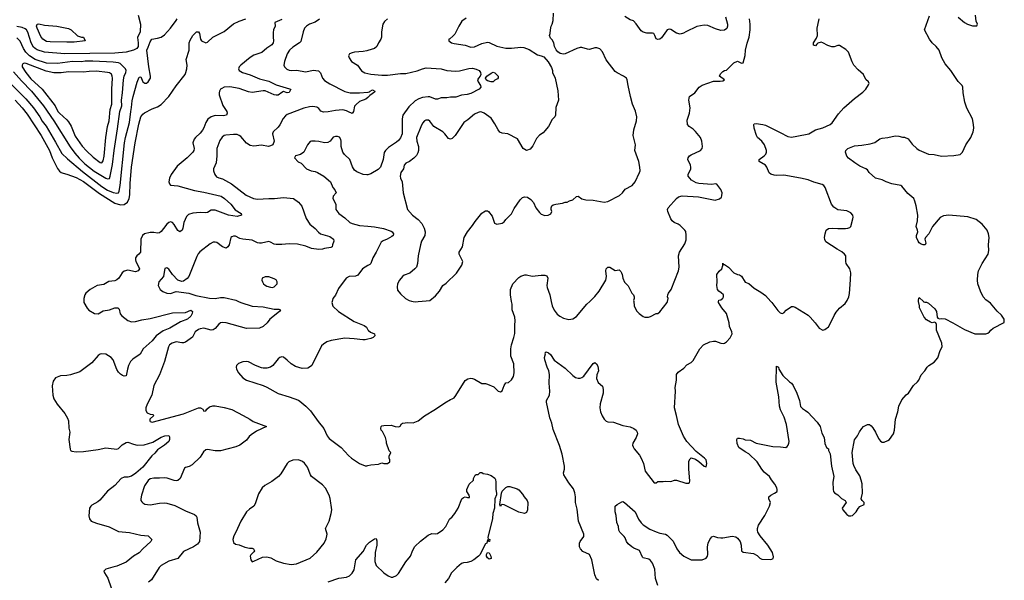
# Model space of a CAD drawing. Header units: inches. Extents: x 2220522 to 2384314, y 721474 to 893490.
# Tile 168 of 256: x 2296242 to 2306868, y 836991 to 843040. Entities that reach past the tile are written whole.
import ezdxf

# ---------------------------------------------------------------- set-up
doc = ezdxf.new("R2010")
doc.units = ezdxf.units.IN
doc.header["$MEASUREMENT"] = 0
for name, color, linetype in [('C2893', 7, 'Continuous'), ('C2894', 7, 'Continuous'), ('C3803', 7, 'Continuous'), ('C3804', 7, 'Continuous')]:
    doc.layers.add(name, color=color, linetype=linetype)

msp = doc.modelspace()

# ---------------------------------------------------------------- linework, layer by layer
at = {"layer": 'C2893', "color": 5}
for points, elevation in [([(2296935, 840000), (2296935, 839990), (2296970, 839927), (2296987, 839907), (2297050, 839871), (2297090, 839866), (2297142, 839898), (2297210, 839909), (2297270, 839929), (2297302, 839930), (2297317, 839917), (2297327, 839867), (2297343, 839843), (2297410, 839793), (2297450, 839781), (2297490, 839782), (2297559, 839801), (2297650, 839814), (2297890, 839875), (2298030, 839879), (2298090, 839904), (2298108, 839890), (2298105, 839870), (2298090, 839841), (2298053, 839810), (2297979, 839781), (2297863, 839710), (2297790, 839681), (2297714, 839630), (2297670, 839575), (2297573, 839490), (2297543, 839430), (2297463, 839377), (2297437, 839350), (2297417, 839310), (2297404, 839270), (2297390, 839198), (2297370, 839195), (2297350, 839202), (2297330, 839215), (2297310, 839237), (2297290, 839266), (2297249, 839369), (2297230, 839395), (2297170, 839429), (2297130, 839436), (2297110, 839430), (2297090, 839415), (2297022, 839338), (2296890, 839241), (2296790, 839207), (2296750, 839200), (2296684, 839196), (2296630, 839177), (2296602, 839138), (2296593, 839090), (2296599, 838990), (2296611, 838950), (2296647, 838890), (2296728, 838790), (2296759, 838739), (2296770, 838710), (2296774, 838634), (2296782, 838590), (2296771, 838510), (2296786, 838406), (2296791, 838391), (2296803, 838383), (2296850, 838376), (2296930, 838382), (2297090, 838402), (2297170, 838419), (2297202, 838418), (2297290, 838404), (2297310, 838412), (2297349, 838451), (2297390, 838476), (2297410, 838480), (2297470, 838459), (2297510, 838450), (2297586, 838454), (2297679, 838481), (2297770, 838535), (2297809, 838550), (2297852, 838552), (2297860, 838540), (2297860, 838510), (2297850, 838490), (2297803, 838450), (2297730, 838400), (2297699, 838361), (2297667, 838333), (2297570, 838210), (2297495, 838145), (2297450, 838113), (2297410, 838104), (2297370, 838104), (2297338, 838090), (2297270, 838014), (2297190, 837951), (2297106, 837854), (2297084, 837836), (2297020, 837800), (2297008, 837790), (2296996, 837770), (2296988, 837688), (2296995, 837655), (2297015, 837630), (2297070, 837606), (2297207, 837567), (2297310, 837518), (2297427, 837507), (2297550, 837477), (2297629, 837469), (2297667, 837430), (2297657, 837410), (2297570, 837331), (2297530, 837288), (2297470, 837251), (2297390, 837185), (2297290, 837144), (2297246, 837134), (2297172, 837110), (2297151, 837090), (2297156, 837070), (2297193, 837013), (2297228, 836910)], 220), ([(2298605, 840000), (2298629, 839989), (2298750, 839950), (2298870, 839942), (2298990, 839918), (2299038, 839918), (2299056, 839910), (2299047, 839890), (2298943, 839810), (2298911, 839770), (2298871, 839730), (2298830, 839710), (2298690, 839707), (2298470, 839769), (2298428, 839772), (2298410, 839768), (2298390, 839755), (2298350, 839707), (2298330, 839692), (2298310, 839688), (2298230, 839710), (2298190, 839705), (2298170, 839696), (2298137, 839670), (2298107, 839613), (2298030, 839560), (2298010, 839553), (2297990, 839553), (2297930, 839565), (2297886, 839550), (2297860, 839530), (2297847, 839510), (2297806, 839350), (2297750, 839209), (2297690, 839094), (2297667, 838990), (2297616, 838890), (2297603, 838850), (2297604, 838824), (2297619, 838799), (2297650, 838785), (2297679, 838779), (2297691, 838770), (2297648, 838730), (2297645, 838710), (2297650, 838704), (2297670, 838698), (2298010, 838787), (2298170, 838851), (2298192, 838852), (2298217, 838837), (2298230, 838817), (2298250, 838818), (2298261, 838839), (2298290, 838862), (2298328, 838872), (2298350, 838872), (2298450, 838857), (2298530, 838832), (2298655, 838770), (2298727, 838730), (2298763, 838703), (2298905, 838650), (2298799, 838601), (2298740, 838560), (2298718, 838542), (2298690, 838503), (2298617, 838450), (2298576, 838430), (2298410, 838387), (2298350, 838387), (2298270, 838401), (2298250, 838398), (2298224, 838376), (2298190, 838318), (2298103, 838237), (2298070, 838218), (2298031, 838209), (2298020, 838200), (2297975, 838090), (2297950, 838067), (2297930, 838063), (2297910, 838066), (2297833, 838093), (2297810, 838097), (2297750, 838091), (2297690, 838094), (2297650, 838084), (2297630, 838068), (2297589, 838010), (2297558, 837910), (2297551, 837870), (2297551, 837850), (2297559, 837839), (2297570, 837826), (2297593, 837813), (2297650, 837806), (2297750, 837824), (2297810, 837827), (2297830, 837824), (2297916, 837796), (2298030, 837740), (2298130, 837701), (2298146, 837686), (2298152, 837672), (2298162, 837610), (2298189, 837510), (2298182, 837410), (2298161, 837379), (2298117, 837350), (2298010, 837300), (2297950, 837227), (2297850, 837196), (2297769, 837151), (2297747, 837130), (2297663, 836997), (2297631, 836970)], 240), ([(2299613, 840000), (2299611, 839990), (2299623, 839950), (2299684, 839890), (2299850, 839784), (2299961, 839741), (2299983, 839723), (2300000, 839694)], 260), ([(2300000, 839592), (2299970, 839586), (2299944, 839584), (2299850, 839597), (2299750, 839602), (2299603, 839577), (2299557, 839563), (2299520, 839540), (2299500, 839520), (2299395, 839310), (2299371, 839289), (2299350, 839279), (2299290, 839277), (2299217, 839297), (2299170, 839325), (2299130, 839367), (2299090, 839397), (2299070, 839401), (2299050, 839396), (2299030, 839381), (2298973, 839310), (2298950, 839292), (2298910, 839279), (2298870, 839278), (2298850, 839285), (2298788, 839308), (2298710, 839349), (2298690, 839353), (2298650, 839349), (2298605, 839330), (2298581, 839310), (2298579, 839290), (2298583, 839270), (2298603, 839230), (2298650, 839176), (2298690, 839151), (2298870, 839094), (2298910, 839075), (2299030, 839006), (2299151, 838971), (2299250, 838934), (2299265, 838925), (2299330, 838870), (2299380, 838820), (2299463, 838703), (2299525, 838630), (2299561, 838550), (2299581, 838521), (2299710, 838425), (2299790, 838337), (2299823, 838310), (2299910, 838251), (2299970, 838226), (2299990, 838225), (2300000, 838228)], 260), ([(2299570, 836973), (2299685, 837015), (2299770, 837023), (2299801, 837039), (2299830, 837067), (2299850, 837105), (2299870, 837211), (2299950, 837301), (2299986, 837370), (2300000, 837384)], 240)]:
    msp.add_lwpolyline(points, dxfattribs=dict(at, elevation=elevation))
at = {"layer": 'C2893', "color": 5, "elevation": 260}
msp.add_lwpolyline([(2299250, 838289), (2299190, 838287), (2299146, 838270), (2299128, 838252), (2299059, 838141), (2299034, 838110), (2298964, 838056), (2298886, 838014), (2298857, 837990), (2298818, 837922), (2298783, 837817), (2298770, 837789), (2298721, 837759), (2298691, 837729), (2298627, 837630), (2298576, 837510), (2298553, 837470), (2298543, 837430), (2298550, 837398), (2298570, 837382), (2298610, 837373), (2298670, 837349), (2298723, 837337), (2298750, 837336), (2298765, 837330), (2298776, 837310), (2298770, 837298), (2298736, 837264), (2298731, 837250), (2298736, 837210), (2298750, 837191), (2298770, 837196), (2298861, 837239), (2298910, 837243), (2298952, 837232), (2299010, 837199), (2299090, 837176), (2299170, 837160), (2299230, 837167), (2299377, 837230), (2299450, 837294), (2299527, 837393), (2299550, 837438), (2299558, 837470), (2299560, 837490), (2299544, 837550), (2299581, 837630), (2299604, 837710), (2299610, 837750), (2299593, 837873), (2299581, 837910), (2299544, 837984), (2299510, 838021), (2299392, 838112), (2299379, 838130), (2299349, 838210), (2299316, 838256), (2299293, 838273)], close=True, dxfattribs=at)
at = {"layer": 'C2894', "color": 5}
for points, elevation in [([(2297522, 843090), (2297544, 842990), (2297541, 842910), (2297514, 842846), (2297522, 842790), (2297521, 842750), (2297505, 842730), (2297470, 842711), (2297390, 842690), (2297270, 842678), (2296730, 842671), (2296510, 842691), (2296430, 842714), (2296408, 842728), (2296390, 842745), (2296367, 842790), (2296330, 842906), (2296316, 842930), (2296302, 842942), (2296270, 842957), (2296210, 842966)], 240), ([(2296142, 842350), (2296310, 842186), (2296390, 842090), (2296461, 841990), (2296484, 841944), (2296528, 841890), (2296630, 841719), (2296697, 841597), (2296759, 841539), (2296921, 841401), (2297130, 841239), (2297190, 841202), (2297250, 841176), (2297290, 841167), (2297307, 841173), (2297316, 841190), (2297326, 841250), (2297374, 841710), (2297384, 841770), (2297428, 841932), (2297441, 842050), (2297450, 842091), (2297455, 842165), (2297465, 842210), (2297510, 842367), (2297530, 842421), (2297550, 842422), (2297571, 842370), (2297594, 842354), (2297610, 842354), (2297630, 842368), (2297652, 842410), (2297655, 842430), (2297637, 842530), (2297614, 842710), (2297630, 842742), (2297650, 842802), (2297669, 842830), (2297730, 842839), (2297770, 842853), (2297805, 842875), (2297870, 842947), (2297930, 843031), (2297941, 843050)], 240), ([(2296192, 842172), (2296270, 842088), (2296321, 842021), (2296475, 841790), (2296565, 841630), (2296593, 841550), (2296650, 841435), (2296670, 841407), (2296690, 841391), (2296710, 841383), (2296750, 841374), (2296850, 841338), (2296930, 841294), (2297105, 841165), (2297270, 841060), (2297330, 841041), (2297370, 841044), (2297406, 841070), (2297424, 841110), (2297430, 841150), (2297433, 841273), (2297448, 841450), (2297487, 841710), (2297527, 841913), (2297549, 841991), (2297570, 842022), (2297590, 842036), (2297670, 842079), (2297730, 842098), (2297770, 842125), (2297853, 842210), (2297930, 842327), (2298026, 842450), (2298036, 842470), (2298045, 842510), (2298049, 842550), (2298039, 842610), (2298070, 842710), (2298070, 842791), (2298080, 842820), (2298110, 842868), (2298150, 842910), (2298170, 842910), (2298182, 842890), (2298193, 842830), (2298205, 842810), (2298250, 842791), (2298270, 842798), (2298328, 842852), (2298448, 842912), (2298550, 842994), (2298610, 843024), (2298682, 843050)], 220), ([(2299070, 843042), (2298994, 843010), (2298998, 842970), (2298982, 842930), (2298978, 842902), (2298977, 842850), (2298982, 842810), (2298978, 842790), (2298964, 842770), (2298908, 842732), (2298854, 842686), (2298770, 842656), (2298730, 842631), (2298627, 842550), (2298609, 842530), (2298602, 842510), (2298610, 842490), (2298648, 842470), (2298730, 842446), (2298830, 842402), (2298930, 842375), (2299010, 842338), (2299155, 842295), (2299167, 842290), (2299150, 842255), (2299130, 842250), (2299090, 842264), (2299070, 842255), (2299030, 842227), (2299010, 842224), (2298990, 842229), (2298890, 842272), (2298870, 842273), (2298750, 842256), (2298710, 842263), (2298610, 842299), (2298510, 842316), (2298450, 842312), (2298422, 842298), (2298410, 842290), (2298398, 842270), (2298393, 842250), (2298395, 842230), (2298435, 842115), (2298478, 842050), (2298482, 842030), (2298474, 842010), (2298438, 842002), (2298350, 842005), (2298310, 841993), (2298274, 841966), (2298251, 841930), (2298230, 841873), (2298214, 841846), (2298190, 841815), (2298140, 841770), (2298125, 841750), (2298112, 841710), (2298124, 841650), (2298121, 841630), (2298109, 841611), (2298050, 841550), (2297940, 841460), (2297877, 841370), (2297859, 841330), (2297851, 841290), (2297858, 841270), (2297870, 841256), (2297950, 841248), (2298130, 841195), (2298230, 841179), (2298415, 841135), (2298453, 841110), (2298521, 841050), (2298569, 840989), (2298631, 840950), (2298635, 840930), (2298590, 840916), (2298494, 840930), (2298350, 840983), (2298330, 840986), (2298310, 840983), (2298270, 840961), (2298250, 840957), (2298190, 840960), (2298110, 840953), (2298063, 840937), (2298043, 840917), (2298014, 840850), (2298003, 840790), (2297995, 840770), (2297970, 840752), (2297950, 840766), (2297910, 840831), (2297890, 840851), (2297870, 840858), (2297850, 840853), (2297830, 840835), (2297795, 840785), (2297770, 840755), (2297750, 840740), (2297730, 840737), (2297690, 840744), (2297650, 840743), (2297590, 840728), (2297566, 840710), (2297550, 840670), (2297544, 840530), (2297529, 840511), (2297505, 840490), (2297493, 840470), (2297491, 840450), (2297496, 840430), (2297528, 840370), (2297534, 840350), (2297520, 840330), (2297490, 840320), (2297410, 840336), (2297370, 840328), (2297348, 840310), (2297311, 840249), (2297290, 840231), (2297270, 840223), (2297205, 840215), (2297150, 840181), (2297079, 840170), (2297004, 840130), (2296957, 840090), (2296945, 840070), (2296933, 840030), (2296935, 840000)], 220), ([(2299476, 843044), (2299430, 843013), (2299370, 842992), (2299336, 842970), (2299315, 842950), (2299300, 842910), (2299275, 842805), (2299263, 842790), (2299190, 842744), (2299153, 842710), (2299130, 842672), (2299099, 842590), (2299092, 842550), (2299100, 842530), (2299125, 842505), (2299150, 842496), (2299170, 842492), (2299230, 842495), (2299330, 842478), (2299410, 842494), (2299467, 842487), (2299488, 842468), (2299509, 842410), (2299530, 842384), (2299590, 842346), (2299750, 842266), (2299810, 842249), (2299910, 842251), (2300000, 842257)], 240), ([(2296176, 842476), (2296260, 842380), (2296370, 842267), (2296500, 842110), (2296610, 841950), (2296787, 841667), (2296838, 841598), (2296885, 841545), (2296945, 841485), (2297045, 841405), (2297170, 841329), (2297190, 841322), (2297210, 841327), (2297220, 841350), (2297244, 841476), (2297261, 841630), (2297298, 841862), (2297323, 842050), (2297344, 842110), (2297340, 842170), (2297352, 842250), (2297363, 842390), (2297371, 842430), (2297389, 842470), (2297390, 842490), (2297383, 842510), (2297327, 842567), (2297310, 842573), (2297250, 842582), (2297030, 842594), (2296950, 842591), (2296910, 842585), (2296812, 842588), (2296650, 842567), (2296530, 842570), (2296410, 842611), (2296348, 842650), (2296309, 842690), (2296284, 842730), (2296247, 842807), (2296210, 842845)], 260), ([(2300000, 842707), (2299990, 842704), (2299950, 842696), (2299854, 842690), (2299830, 842684), (2299802, 842670), (2299791, 842650), (2299796, 842630), (2299823, 842590), (2299886, 842550), (2299930, 842488), (2299966, 842466), (2300000, 842459)], 260), ([(2300000, 842202), (2299979, 842181), (2299910, 842157), (2299874, 842126), (2299855, 842105), (2299844, 842050), (2299830, 842029), (2299790, 842045), (2299770, 842058), (2299730, 842066), (2299650, 842061), (2299570, 842045), (2299522, 842042), (2299493, 842053), (2299470, 842080), (2299450, 842095), (2299404, 842104), (2299370, 842101), (2299310, 842086), (2299130, 842016), (2299110, 842002), (2299086, 841974), (2299050, 841907), (2299030, 841880), (2298977, 841830), (2298971, 841809), (2298988, 841730), (2298973, 841690), (2298950, 841677), (2298928, 841672), (2298850, 841686), (2298770, 841675), (2298730, 841683), (2298689, 841709), (2298630, 841778), (2298610, 841792), (2298590, 841800), (2298550, 841802), (2298466, 841794), (2298450, 841790), (2298426, 841774), (2298403, 841737), (2298370, 841650), (2298371, 841570), (2298364, 841496), (2298335, 841430), (2298333, 841410), (2298348, 841370), (2298366, 841346), (2298390, 841334), (2298430, 841324), (2298528, 841268), (2298687, 841147), (2298767, 841110), (2298810, 841105), (2298932, 841112), (2298991, 841109), (2299090, 841120), (2299196, 841110), (2299250, 841070), (2299287, 841027), (2299333, 840893), (2299373, 840833), (2299430, 840788), (2299466, 840746), (2299487, 840730), (2299590, 840701), (2299627, 840670), (2299633, 840650), (2299618, 840610), (2299616, 840590), (2299599, 840581), (2299530, 840572), (2299510, 840562), (2299470, 840560), (2299391, 840571), (2299330, 840595), (2299239, 840619), (2299150, 840621), (2299070, 840613), (2299010, 840614), (2298990, 840618), (2298950, 840641), (2298930, 840646), (2298853, 840627), (2298830, 840627), (2298810, 840633), (2298750, 840662), (2298650, 840671), (2298619, 840679), (2298570, 840703), (2298550, 840705), (2298530, 840698), (2298522, 840690), (2298502, 840610), (2298490, 840589), (2298470, 840575), (2298430, 840590), (2298370, 840635), (2298350, 840640), (2298330, 840639), (2298297, 840623), (2298186, 840534), (2298167, 840513), (2298154, 840486), (2298066, 840270), (2298050, 840247), (2298010, 840218), (2297990, 840216), (2297950, 840230), (2297891, 840291), (2297850, 840349), (2297830, 840364), (2297810, 840355), (2297803, 840337), (2297794, 840270), (2297743, 840210), (2297737, 840170), (2297758, 840130), (2297788, 840108), (2297830, 840090), (2297870, 840087), (2297932, 840108), (2298069, 840089), (2298144, 840064), (2298290, 840035), (2298350, 840032), (2298410, 840042), (2298450, 840041), (2298574, 840014), (2298605, 840000)], 240), ([(2300000, 841367), (2299990, 841365), (2299950, 841369), (2299879, 841399), (2299857, 841417), (2299833, 841453), (2299805, 841530), (2299747, 841587), (2299730, 841612), (2299711, 841670), (2299712, 841730), (2299708, 841748), (2299692, 841772), (2299670, 841780), (2299650, 841781), (2299626, 841774), (2299592, 841728), (2299567, 841713), (2299530, 841710), (2299470, 841726), (2299430, 841730), (2299391, 841729), (2299376, 841724), (2299347, 841690), (2299310, 841610), (2299274, 841586), (2299218, 841570), (2299207, 841550), (2299247, 841507), (2299278, 841490), (2299339, 841430), (2299389, 841409), (2299430, 841400), (2299456, 841390), (2299525, 841350), (2299596, 841290), (2299622, 841230), (2299643, 841203), (2299658, 841170), (2299626, 841134), (2299620, 841110), (2299652, 841050), (2299653, 840990), (2299686, 840950), (2299750, 840902), (2299805, 840850), (2299830, 840839), (2299910, 840819), (2300000, 840811)], 260), ([(2300000, 840386), (2299941, 840350), (2299890, 840283), (2299867, 840273), (2299798, 840270), (2299766, 840250), (2299682, 840138), (2299650, 840068), (2299621, 840030), (2299613, 840000)], 260)]:
    msp.add_lwpolyline(points, dxfattribs=dict(at, elevation=elevation))
for points, elevation in [([(2296910, 842851), (2296930, 842852), (2296950, 842810), (2296830, 842798), (2296750, 842796), (2296570, 842801), (2296530, 842805), (2296490, 842829), (2296470, 842858), (2296429, 842950), (2296425, 842970), (2296430, 842990), (2296450, 842995), (2296510, 842979), (2296642, 842970), (2296770, 842944), (2296796, 842930), (2296866, 842866)], 220), ([(2296290, 842570), (2296277, 842563), (2296267, 842550), (2296270, 842530), (2296307, 842470), (2296363, 842403), (2296484, 842290), (2296626, 842110), (2296655, 842050), (2296670, 842031), (2296750, 841961), (2296770, 841937), (2296797, 841890), (2296842, 841782), (2296916, 841676), (2296964, 841624), (2297036, 841556), (2297110, 841500), (2297130, 841496), (2297144, 841516), (2297154, 841566), (2297171, 841770), (2297190, 841887), (2297206, 841950), (2297220, 842070), (2297235, 842130), (2297236, 842290), (2297244, 842410), (2297241, 842430), (2297231, 842451), (2297210, 842465), (2297190, 842471), (2297070, 842483), (2296990, 842480), (2296930, 842473), (2296770, 842476), (2296690, 842467), (2296610, 842467), (2296526, 842486), (2296312, 842568)], 280), ([(2298930, 840266), (2298890, 840265), (2298858, 840250), (2298856, 840230), (2298864, 840210), (2298874, 840190), (2298890, 840174), (2298910, 840163), (2298950, 840153), (2298970, 840151), (2298990, 840157), (2299019, 840190), (2299021, 840210), (2299010, 840233), (2298990, 840245)], 260)]:
    msp.add_lwpolyline(points, close=True, dxfattribs=dict(at, elevation=elevation))
at = {"layer": 'C3803', "color": 5}
for points, elevation in [([(2300000, 838228), (2300030, 838236), (2300115, 838245), (2300150, 838258), (2300170, 838252), (2300210, 838252), (2300238, 838270), (2300238, 838290), (2300229, 838310), (2300229, 838329), (2300246, 838370), (2300230, 838386), (2300199, 838470), (2300199, 838490), (2300189, 838530), (2300156, 838596), (2300144, 838610), (2300139, 838630), (2300144, 838650), (2300150, 838656), (2300170, 838661), (2300250, 838664), (2300294, 838650), (2300333, 838647), (2300348, 838652), (2300361, 838679), (2300373, 838687), (2300430, 838693), (2300490, 838690), (2300544, 838710), (2300610, 838765), (2300730, 838836), (2300830, 838907), (2300890, 838941), (2300910, 838947), (2300930, 838961), (2300950, 838985), (2301050, 839146), (2301077, 839163), (2301110, 839171), (2301130, 839168), (2301150, 839161), (2301230, 839115), (2301270, 839114), (2301290, 839108), (2301358, 839078), (2301407, 839030), (2301430, 839025), (2301450, 839036), (2301470, 839091), (2301490, 839122), (2301516, 839124), (2301550, 839152), (2301572, 839188), (2301579, 839230), (2301575, 839325), (2301544, 839410), (2301544, 839490), (2301550, 839530), (2301576, 839610), (2301586, 839654), (2301585, 839745), (2301590, 839790), (2301586, 839830), (2301557, 839910), (2301556, 839970), (2301551, 840000)], 260), ([(2300487, 840000), (2300510, 839997), (2300544, 840000)], 280), ([(2302489, 836989), (2302468, 837008), (2302448, 837048), (2302416, 837210), (2302390, 837269), (2302321, 837301), (2302293, 837330), (2302284, 837350), (2302285, 837390), (2302292, 837410), (2302330, 837463), (2302331, 837490), (2302273, 837630), (2302258, 837758), (2302240, 837830), (2302240, 837890), (2302233, 837933), (2302217, 837977), (2302170, 838043), (2302116, 838130), (2302112, 838150), (2302122, 838190), (2302123, 838223), (2302097, 838350), (2302066, 838446), (2301999, 838619), (2301985, 838685), (2301962, 838742), (2301929, 838911), (2301929, 838930), (2301960, 838990), (2301965, 839030), (2301957, 839117), (2301959, 839210), (2301952, 839250), (2301934, 839290), (2301909, 839370), (2301907, 839393), (2301916, 839436), (2301914, 839446), (2301925, 839455), (2301950, 839444), (2301970, 839428), (2302010, 839367), (2302130, 839279), (2302210, 839199), (2302240, 839180), (2302270, 839170), (2302290, 839170), (2302310, 839178), (2302330, 839194), (2302430, 839331), (2302450, 839341), (2302468, 839328), (2302480, 839300), (2302487, 839250), (2302470, 839208), (2302467, 839167), (2302486, 839126), (2302530, 839086), (2302540, 839050), (2302538, 839010), (2302507, 838893), (2302504, 838850), (2302510, 838810), (2302527, 838767), (2302548, 838730), (2302570, 838708), (2302590, 838699), (2302650, 838697), (2302750, 838660), (2302830, 838648), (2302870, 838630), (2302895, 838610), (2302907, 838590), (2302910, 838570), (2302896, 838530), (2302859, 838470), (2302856, 838450), (2302862, 838430), (2302873, 838410), (2302930, 838341), (2302948, 838310), (2302974, 838250), (2302993, 838170), (2303090, 838041), (2303110, 838043), (2303130, 838055), (2303185, 838055), (2303210, 838061), (2303270, 838058), (2303310, 838071), (2303330, 838071), (2303430, 838038), (2303462, 838038), (2303470, 838042), (2303475, 838065), (2303462, 838190), (2303465, 838275), (2303477, 838303), (2303490, 838311), (2303536, 838296), (2303573, 838273), (2303630, 838221), (2303650, 838214), (2303656, 838250), (2303649, 838290), (2303634, 838310), (2303541, 838381), (2303441, 838490), (2303405, 838545), (2303351, 838670), (2303332, 838770), (2303310, 838850), (2303319, 839030), (2303315, 839070), (2303330, 839150), (2303330, 839210), (2303350, 839238), (2303410, 839281), (2303443, 839317), (2303490, 839341), (2303510, 839361), (2303583, 839490), (2303623, 839530), (2303690, 839562), (2303730, 839572), (2303752, 839572), (2303810, 839551), (2303833, 839547), (2303849, 839551), (2303870, 839562), (2303910, 839607), (2303922, 839630), (2303930, 839650), (2303929, 839670), (2303901, 839730), (2303898, 839770), (2303871, 839871), (2303820, 839930), (2303784, 839990), (2303785, 840000)], 240), ([(2301978, 840000), (2301990, 839951), (2302010, 839907), (2302043, 839863), (2302070, 839840), (2302110, 839818), (2302170, 839803), (2302210, 839813), (2302250, 839837), (2302362, 839970), (2302394, 840000)], 260), ([(2303130, 836933), (2303104, 837010), (2303095, 837110), (2303070, 837177), (2303050, 837203), (2303030, 837217), (2302970, 837233), (2302962, 837242), (2302932, 837312), (2302870, 837338), (2302850, 837350), (2302810, 837385), (2302790, 837410), (2302775, 837450), (2302765, 837465), (2302717, 837510), (2302709, 837530), (2302704, 837570), (2302686, 837614), (2302679, 837690), (2302667, 837730), (2302669, 837791), (2302689, 837810), (2302741, 837839), (2302750, 837841), (2302770, 837831), (2302885, 837730), (2302919, 837650), (2302949, 837610), (2302970, 837590), (2303044, 837544), (2303110, 837512), (2303150, 837499), (2303210, 837489), (2303230, 837479), (2303294, 837414), (2303334, 837330), (2303362, 837290), (2303410, 837252), (2303490, 837213), (2303609, 837211), (2303652, 837228), (2303665, 837250), (2303669, 837270), (2303665, 837350), (2303672, 837390), (2303690, 837431), (2303710, 837461), (2303730, 837467), (2303773, 837453), (2303808, 837448), (2303830, 837448), (2303930, 837466), (2303970, 837459), (2303990, 837447), (2304017, 837410), (2304028, 837370), (2304031, 837310), (2304050, 837295), (2304161, 837281), (2304200, 837260), (2304230, 837228), (2304250, 837217), (2304350, 837216), (2304360, 837220), (2304373, 837227), (2304376, 837244), (2304367, 837290), (2304315, 837370), (2304232, 837470), (2304209, 837510), (2304203, 837530), (2304203, 837550), (2304214, 837586), (2304285, 837690), (2304334, 837790), (2304343, 837830), (2304325, 837870), (2304327, 837890), (2304350, 837910), (2304389, 837930), (2304415, 837950), (2304417, 837970), (2304412, 837990), (2304390, 838029), (2304354, 838074), (2304335, 838110), (2304278, 838158), (2304251, 838191), (2304200, 838270), (2304110, 838357), (2304070, 838376), (2304004, 838424), (2303986, 838466), (2303982, 838510), (2303990, 838523), (2304010, 838525), (2304050, 838518), (2304072, 838508), (2304130, 838503), (2304191, 838470), (2304370, 838436), (2304452, 838432), (2304510, 838422), (2304526, 838434), (2304536, 838450), (2304544, 838470), (2304545, 838490), (2304518, 838670), (2304491, 838750), (2304454, 838830), (2304442, 838870), (2304436, 838970), (2304407, 839130), (2304410, 839302), (2304430, 839291), (2304435, 839270), (2304479, 839199), (2304550, 839131), (2304570, 839117), (2304590, 839091), (2304629, 839009), (2304656, 838930), (2304670, 838865), (2304690, 838843), (2304724, 838824), (2304746, 838806), (2304850, 838698), (2304881, 838650), (2304900, 838580), (2304924, 838530), (2304930, 838465), (2304950, 838425), (2304971, 838410), (2304972, 838390), (2304990, 838354), (2305003, 838223), (2305028, 838110), (2305018, 838050), (2305021, 837970), (2305026, 837950), (2305035, 837935), (2305070, 837914), (2305110, 837875), (2305151, 837850), (2305161, 837830), (2305119, 837770), (2305127, 837750), (2305170, 837701), (2305190, 837686), (2305210, 837685), (2305230, 837691), (2305269, 837730), (2305290, 837765), (2305310, 837786), (2305355, 837810), (2305354, 837830), (2305334, 837850), (2305324, 837870), (2305337, 837930), (2305333, 838030), (2305325, 838070), (2305310, 838118), (2305264, 838184), (2305243, 838230), (2305238, 838250), (2305225, 838370), (2305250, 838505), (2305285, 838550), (2305306, 838594), (2305329, 838630), (2305349, 838651), (2305390, 838671), (2305412, 838670), (2305430, 838658), (2305450, 838636), (2305479, 838590), (2305510, 838522), (2305531, 838491), (2305550, 838482), (2305570, 838482), (2305610, 838498), (2305630, 838511), (2305672, 838570), (2305684, 838610), (2305695, 838730), (2305720, 838810), (2305729, 838870), (2305761, 838939), (2305810, 838991), (2305834, 839010), (2305888, 839092), (2305930, 839131), (2305944, 839150), (2305970, 839206), (2306009, 839250), (2306035, 839290), (2306053, 839307), (2306110, 839346), (2306149, 839390), (2306177, 839470), (2306197, 839510), (2306194, 839550), (2306136, 839690), (2306136, 839750), (2306130, 839768), (2306115, 839775), (2306090, 839769), (2306070, 839777), (2306030, 839801), (2306003, 839830), (2305953, 839930), (2305953, 839953), (2305943, 840000)], 220), ([(2302869, 840000), (2302873, 839953), (2302900, 839900), (2302928, 839868), (2302970, 839836), (2302990, 839831), (2303029, 839831), (2303050, 839838), (2303110, 839871), (2303130, 839871), (2303150, 839886), (2303229, 839990), (2303232, 840000)], 260), ([(2304350, 840000), (2304359, 839990), (2304423, 839903), (2304450, 839878), (2304470, 839871), (2304490, 839878), (2304514, 839906), (2304570, 839945), (2304590, 839946), (2304610, 839939), (2304750, 839851), (2304774, 839830), (2304827, 839770), (2304870, 839711), (2304910, 839691), (2304930, 839698), (2304970, 839725), (2304990, 839758), (2305032, 839848), (2305055, 839885), (2305090, 839926), (2305150, 839978), (2305166, 840000)], 240), ([(2305995, 840000), (2305997, 839997), (2306010, 839991), (2306030, 839991), (2306050, 839981), (2306119, 839919), (2306136, 839890), (2306143, 839830), (2306150, 839818), (2306170, 839811), (2306190, 839817), (2306230, 839811), (2306311, 839770), (2306438, 839698), (2306549, 839651), (2306669, 839651), (2306690, 839658), (2306709, 839671), (2306722, 839690), (2306747, 839713), (2306868, 839772), (2306868, 839810), (2306839, 839850), (2306790, 839894), (2306720, 839980), (2306694, 840000)], 220), ([(2300000, 839694), (2300005, 839685), (2300029, 839669), (2300071, 839650), (2300075, 839630), (2300056, 839610), (2300030, 839598), (2300000, 839592)], 260), ([(2300000, 837384), (2300018, 837402), (2300070, 837438), (2300090, 837442), (2300098, 837418), (2300096, 837370), (2300079, 837290), (2300074, 837194), (2300088, 837150), (2300170, 837071), (2300218, 837038), (2300250, 837025), (2300270, 837025), (2300310, 837044), (2300330, 837063), (2300410, 837190), (2300459, 837250), (2300483, 837317), (2300506, 837354), (2300566, 837414), (2300650, 837477), (2300690, 837495), (2300727, 837493), (2300750, 837497), (2300810, 837536), (2300840, 837570), (2300881, 837650), (2300910, 837674), (2300938, 837710), (2300974, 837770), (2301015, 837870), (2301030, 837885), (2301050, 837892), (2301076, 837884), (2301095, 837885), (2301098, 837890), (2301094, 837910), (2301068, 837948), (2301069, 837970), (2301093, 838027), (2301138, 838070), (2301138, 838090), (2301156, 838124), (2301170, 838131), (2301190, 838132), (2301210, 838154), (2301230, 838154), (2301243, 838143), (2301290, 838137), (2301330, 838120), (2301370, 838091), (2301377, 838077), (2301382, 838050), (2301381, 837970), (2301389, 837930), (2301387, 837913), (2301369, 837870), (2301365, 837770), (2301348, 837710), (2301343, 837657), (2301294, 837454), (2301298, 837438), (2301314, 837430), (2301311, 837410), (2301306, 837410), (2301302, 837422), (2301290, 837426), (2301282, 837390), (2301270, 837384), (2301250, 837353), (2301210, 837270), (2301193, 837250), (2301142, 837210), (2301110, 837193), (2301070, 837181), (2301030, 837179), (2301010, 837172), (2300960, 837130), (2300902, 837070), (2300871, 837010), (2300830, 836965)], 240)]:
    msp.add_lwpolyline(points, dxfattribs=dict(at, elevation=elevation))
at = {"layer": 'C3803', "color": 5, "elevation": 240}
for points in [[(2301690, 837710), (2301630, 837726), (2301470, 837804), (2301450, 837809), (2301438, 837802), (2301430, 837786), (2301422, 837810), (2301440, 837930), (2301450, 837953), (2301490, 837991), (2301510, 838001), (2301530, 838004), (2301610, 837978), (2301630, 837967), (2301670, 837921), (2301687, 837890), (2301718, 837850), (2301725, 837830), (2301724, 837750), (2301710, 837724)], [(2301310, 837219), (2301290, 837234), (2301281, 837250), (2301279, 837270), (2301290, 837290), (2301310, 837287), (2301327, 837250), (2301330, 837226)]]:
    msp.add_lwpolyline(points, close=True, dxfattribs=at)
at = {"layer": 'C3804', "color": 5}
for points, elevation in [([(2300544, 840000), (2300630, 840007), (2300670, 840011), (2300730, 840061), (2300774, 840110), (2300809, 840170), (2300843, 840197), (2300955, 840305), (2301014, 840390), (2301024, 840430), (2300985, 840510), (2300985, 840530), (2301019, 840590), (2301039, 840690), (2301073, 840750), (2301130, 840818), (2301157, 840863), (2301230, 840951), (2301250, 840966), (2301270, 840976), (2301290, 840978), (2301302, 840970), (2301340, 840920), (2301366, 840846), (2301390, 840832), (2301450, 840846), (2301470, 840858), (2301490, 840885), (2301550, 840945), (2301578, 841002), (2301644, 841096), (2301670, 841120), (2301690, 841129), (2301724, 841124), (2301760, 841100), (2301787, 841067), (2301811, 841010), (2301850, 840958), (2301870, 840941), (2301910, 840926), (2301946, 840930), (2301975, 840945), (2301986, 840970), (2301978, 840990), (2301978, 841010), (2301986, 841030), (2301998, 841042), (2302029, 841051), (2302100, 841060), (2302130, 841071), (2302150, 841072), (2302175, 841085), (2302210, 841096), (2302250, 841131), (2302270, 841136), (2302310, 841107), (2302350, 841095), (2302430, 841091), (2302549, 841071), (2302590, 841079), (2302716, 841144), (2302749, 841170), (2302775, 841210), (2302853, 841250), (2302883, 841290), (2302932, 841390), (2302937, 841410), (2302935, 841450), (2302922, 841510), (2302881, 841630), (2302887, 841690), (2302863, 841790), (2302869, 841850), (2302899, 841950), (2302901, 841990), (2302889, 842051), (2302857, 842130), (2302833, 842210), (2302807, 842330), (2302799, 842390), (2302790, 842410), (2302759, 842430), (2302690, 842465), (2302670, 842481), (2302570, 842607), (2302532, 842692), (2302504, 842724), (2302470, 842736), (2302450, 842736), (2302390, 842720), (2302370, 842721), (2302310, 842738), (2302290, 842739), (2302255, 842730), (2302130, 842672), (2302110, 842669), (2302075, 842675), (2302050, 842692), (2302033, 842713), (2302015, 842750), (2302006, 842790), (2301990, 842823), (2301970, 842842), (2301961, 842870), (2301968, 842890), (2301969, 842930), (2301979, 842970), (2301990, 842992), (2301998, 843030), (2302002, 843110)], 280), ([(2303860, 843070), (2303880, 842990), (2303882, 842970), (2303874, 842946), (2303850, 842927), (2303810, 842925), (2303750, 842943), (2303670, 842977), (2303630, 842981), (2303550, 842967), (2303430, 842910), (2303407, 842893), (2303370, 842883), (2303330, 842895), (2303270, 842935), (2303250, 842938), (2303230, 842930), (2303221, 842919), (2303170, 842843), (2303150, 842830), (2303130, 842825), (2303110, 842834), (2303098, 842870), (2303084, 842890), (2303070, 842896), (2303010, 842894), (2302970, 842907), (2302950, 842920), (2302896, 842996), (2302867, 843027), (2302830, 843038), (2302774, 843074)], 260), ([(2306694, 840000), (2306670, 840018), (2306641, 840050), (2306612, 840112), (2306584, 840190), (2306580, 840230), (2306582, 840290), (2306590, 840330), (2306630, 840410), (2306694, 840510), (2306701, 840550), (2306696, 840610), (2306703, 840690), (2306698, 840730), (2306684, 840770), (2306630, 840833), (2306565, 840885), (2306473, 840913), (2306270, 840930), (2306210, 840924), (2306176, 840904), (2306093, 840810), (2306052, 840728), (2306019, 840690), (2306011, 840670), (2306021, 840630), (2306014, 840610), (2305991, 840609), (2305970, 840617), (2305950, 840633), (2305937, 840650), (2305921, 840690), (2305921, 840710), (2305934, 840750), (2305931, 840770), (2305917, 840810), (2305930, 840870), (2305933, 840930), (2305917, 841030), (2305902, 841082), (2305890, 841110), (2305826, 841166), (2305763, 841243), (2305750, 841250), (2305654, 841270), (2305593, 841290), (2305550, 841312), (2305479, 841330), (2305409, 841390), (2305390, 841419), (2305375, 841430), (2305310, 841461), (2305255, 841495), (2305187, 841547), (2305169, 841569), (2305154, 841610), (2305157, 841630), (2305179, 841650), (2305250, 841679), (2305330, 841685), (2305420, 841700), (2305470, 841716), (2305526, 841754), (2305550, 841763), (2305610, 841768), (2305690, 841788), (2305730, 841783), (2305770, 841771), (2305790, 841771), (2305830, 841755), (2305875, 841695), (2305925, 841650), (2305950, 841633), (2306049, 841589), (2306110, 841584), (2306190, 841569), (2306324, 841576), (2306390, 841585), (2306416, 841610), (2306452, 841690), (2306507, 841770), (2306532, 841830), (2306538, 841870), (2306536, 841910), (2306523, 841970), (2306465, 842085), (2306443, 842150), (2306423, 842250), (2306421, 842310), (2306413, 842330), (2306370, 842373), (2306290, 842490), (2306230, 842565), (2306195, 842630), (2306166, 842710), (2306133, 842750), (2306090, 842790), (2306059, 842830), (2306005, 842930), (2306059, 843081)], 220), ([(2306370, 843067), (2306437, 843010), (2306470, 842990), (2306525, 842975), (2306570, 842972), (2306579, 842990), (2306563, 843023), (2306557, 843090)], 220), ([(2300210, 843050), (2300180, 843020), (2300162, 842990), (2300146, 842910), (2300146, 842850), (2300139, 842830), (2300113, 842790), (2300098, 842750), (2300071, 842729), (2300000, 842707)], 260), ([(2301062, 843058), (2301015, 843025), (2300980, 842970), (2300937, 842883), (2300918, 842862), (2300885, 842835), (2300872, 842830), (2300872, 842810), (2300902, 842790), (2300930, 842782), (2301050, 842766), (2301110, 842744), (2301150, 842747), (2301230, 842784), (2301290, 842797), (2301310, 842794), (2301390, 842755), (2301490, 842733), (2301550, 842732), (2301650, 842744), (2301681, 842741), (2301740, 842720), (2301830, 842659), (2301870, 842651), (2301898, 842638), (2301946, 842586), (2301983, 842523), (2301993, 842490), (2301993, 842470), (2302020, 842410), (2302050, 842274), (2302057, 842170), (2302028, 842092), (2302023, 842010), (2302016, 841990), (2301990, 841962), (2301950, 841889), (2301910, 841839), (2301890, 841819), (2301850, 841794), (2301821, 841759), (2301780, 841680), (2301750, 841644), (2301710, 841629), (2301675, 841650), (2301614, 841754), (2301510, 841810), (2301450, 841815), (2301425, 841825), (2301405, 841850), (2301370, 841917), (2301330, 841977), (2301255, 842030), (2301230, 842041), (2301210, 842044), (2301190, 842039), (2301150, 842019), (2301080, 841960), (2301035, 841930), (2300942, 841790), (2300910, 841758), (2300890, 841749), (2300870, 841757), (2300830, 841809), (2300808, 841828), (2300710, 841888), (2300670, 841944), (2300655, 841955), (2300625, 841955), (2300610, 841948), (2300590, 841923), (2300570, 841885), (2300526, 841770), (2300528, 841730), (2300547, 841670), (2300547, 841630), (2300538, 841602), (2300524, 841576), (2300495, 841545), (2300450, 841511), (2300409, 841490), (2300392, 841470), (2300383, 841430), (2300356, 841390), (2300349, 841350), (2300352, 841330), (2300370, 841290), (2300382, 841170), (2300427, 840990), (2300482, 840930), (2300543, 840883), (2300581, 840841), (2300607, 840790), (2300617, 840750), (2300616, 840710), (2300580, 840650), (2300567, 840610), (2300542, 840490), (2300536, 840410), (2300524, 840370), (2300508, 840350), (2300454, 840306), (2300390, 840284), (2300372, 840270), (2300342, 840230), (2300320, 840190), (2300315, 840155), (2300321, 840121), (2300350, 840081), (2300406, 840030), (2300445, 840010), (2300470, 840002), (2300487, 840000)], 280), ([(2303232, 840000), (2303239, 840030), (2303233, 840050), (2303235, 840070), (2303244, 840090), (2303272, 840130), (2303353, 840330), (2303358, 840370), (2303352, 840490), (2303361, 840530), (2303420, 840620), (2303434, 840666), (2303436, 840716), (2303430, 840753), (2303420, 840770), (2303370, 840818), (2303350, 840832), (2303304, 840850), (2303283, 840870), (2303269, 840890), (2303237, 840970), (2303233, 840990), (2303239, 841010), (2303330, 841110), (2303352, 841128), (2303390, 841140), (2303569, 841129), (2303749, 841091), (2303794, 841106), (2303815, 841125), (2303820, 841140), (2303822, 841170), (2303809, 841209), (2303764, 841264), (2303750, 841269), (2303710, 841263), (2303570, 841271), (2303541, 841281), (2303492, 841310), (2303455, 841350), (2303455, 841370), (2303484, 841430), (2303486, 841450), (2303482, 841470), (2303452, 841530), (2303455, 841550), (2303469, 841570), (2303490, 841582), (2303589, 841630), (2303607, 841650), (2303610, 841670), (2303605, 841730), (2303588, 841770), (2303535, 841835), (2303510, 841859), (2303466, 841886), (2303448, 841910), (2303445, 841955), (2303470, 842030), (2303477, 842090), (2303465, 842170), (2303467, 842193), (2303470, 842211), (2303529, 842250), (2303574, 842310), (2303606, 842334), (2303730, 842375), (2303803, 842377), (2303830, 842381), (2303848, 842390), (2303795, 842430), (2303805, 842455), (2303830, 842482), (2303850, 842492), (2303870, 842494), (2303950, 842574), (2303990, 842592), (2304030, 842572), (2304050, 842574), (2304070, 842654), (2304076, 842710), (2304092, 842788), (2304113, 842850), (2304126, 842930), (2304127, 842990), (2304118, 843050)], 260), ([(2305166, 840000), (2305172, 840008), (2305189, 840050), (2305196, 840084), (2305209, 840231), (2305212, 840310), (2305201, 840350), (2305161, 840410), (2305156, 840430), (2305159, 840470), (2305156, 840490), (2305143, 840510), (2305115, 840535), (2305063, 840563), (2304943, 840644), (2304930, 840669), (2304928, 840690), (2304934, 840730), (2304947, 840770), (2304972, 840788), (2305010, 840792), (2305070, 840787), (2305153, 840787), (2305178, 840790), (2305201, 840799), (2305212, 840810), (2305234, 840890), (2305238, 840910), (2305233, 840930), (2305210, 840954), (2305170, 840979), (2305070, 840989), (2305030, 841016), (2305004, 841050), (2304936, 841230), (2304921, 841250), (2304903, 841263), (2304814, 841286), (2304751, 841311), (2304670, 841330), (2304490, 841361), (2304410, 841360), (2304383, 841364), (2304350, 841374), (2304330, 841389), (2304305, 841450), (2304290, 841470), (2304224, 841510), (2304223, 841530), (2304277, 841570), (2304296, 841590), (2304302, 841610), (2304301, 841630), (2304281, 841690), (2304250, 841729), (2304203, 841770), (2304193, 841790), (2304169, 841870), (2304165, 841910), (2304170, 841915), (2304190, 841918), (2304262, 841910), (2304290, 841901), (2304450, 841823), (2304530, 841778), (2304570, 841774), (2304630, 841782), (2304758, 841810), (2304830, 841850), (2304908, 841872), (2304949, 841890), (2304989, 841910), (2305010, 841928), (2305077, 842023), (2305135, 842090), (2305250, 842191), (2305341, 842259), (2305375, 842290), (2305404, 842336), (2305409, 842350), (2305402, 842370), (2305373, 842393), (2305349, 842450), (2305290, 842499), (2305245, 842550), (2305225, 842585), (2305186, 842690), (2305158, 842718), (2305090, 842761), (2305070, 842761), (2305032, 842748), (2305007, 842747), (2304963, 842763), (2304910, 842791), (2304890, 842796), (2304855, 842785), (2304843, 842777), (2304830, 842758), (2304810, 842766), (2304809, 842790), (2304841, 842839), (2304851, 842869), (2304847, 842950), (2304868, 843030), (2304870, 843050)], 240), ([(2300000, 842459), (2300033, 842453), (2300150, 842442), (2300210, 842443), (2300350, 842460), (2300410, 842460), (2300530, 842487), (2300590, 842511), (2300630, 842520), (2300790, 842508), (2300850, 842493), (2300946, 842486), (2300990, 842488), (2301090, 842512), (2301130, 842515), (2301167, 842507), (2301201, 842490), (2301216, 842470), (2301217, 842450), (2301211, 842430), (2301193, 842410), (2301184, 842390), (2301190, 842370), (2301216, 842330), (2301218, 842310), (2301199, 842290), (2301110, 842244), (2301070, 842232), (2301010, 842224), (2300950, 842203), (2300890, 842205), (2300850, 842198), (2300790, 842197), (2300750, 842184), (2300730, 842183), (2300670, 842207), (2300649, 842209), (2300590, 842200), (2300550, 842186), (2300510, 842164), (2300441, 842099), (2300378, 842010), (2300370, 841970), (2300370, 841810), (2300350, 841766), (2300330, 841737), (2300310, 841717), (2300221, 841659), (2300189, 841630), (2300175, 841605), (2300166, 841530), (2300135, 841450), (2300110, 841424), (2300030, 841375), (2300000, 841367)], 260), ([(2300000, 842257), (2300003, 842257), (2300018, 842262), (2300026, 842270), (2300050, 842282), (2300076, 842270), (2300070, 842257), (2300019, 842221), (2300000, 842202)], 240), ([(2300000, 840811), (2300070, 840805), (2300168, 840788), (2300250, 840758), (2300262, 840750), (2300275, 840730), (2300271, 840710), (2300259, 840701), (2300209, 840671), (2300165, 840655), (2300142, 840638), (2300090, 840530), (2300053, 840470), (2300032, 840410), (2300021, 840399), (2300000, 840386)], 260), ([(2302394, 840000), (2302448, 840052), (2302496, 840110), (2302568, 840230), (2302574, 840270), (2302567, 840330), (2302573, 840350), (2302589, 840371), (2302610, 840368), (2302670, 840334), (2302710, 840339), (2302730, 840323), (2302738, 840310), (2302745, 840290), (2302750, 840250), (2302768, 840208), (2302808, 840168), (2302847, 840090), (2302867, 840070), (2302874, 840050), (2302874, 840030), (2302868, 840010), (2302869, 840000)], 260), ([(2303785, 840000), (2303787, 840013), (2303810, 840018), (2303830, 840035), (2303837, 840050), (2303836, 840070), (2303814, 840094), (2303786, 840110), (2303772, 840130), (2303764, 840170), (2303769, 840210), (2303765, 840290), (2303790, 840327), (2303819, 840350), (2303829, 840389), (2303829, 840411), (2303838, 840398), (2303850, 840398), (2303890, 840371), (2303950, 840307), (2303990, 840291), (2304010, 840288), (2304030, 840274), (2304070, 840207), (2304110, 840195), (2304170, 840142), (2304240, 840100), (2304290, 840065), (2304350, 840000)], 240), ([(2301551, 840000), (2301540, 840070), (2301537, 840130), (2301565, 840190), (2301630, 840259), (2301650, 840273), (2301693, 840287), (2301710, 840287), (2301771, 840271), (2301870, 840284), (2301910, 840284), (2301930, 840276), (2301940, 840250), (2301930, 840170), (2301933, 840150), (2301962, 840070), (2301978, 840000)], 260), ([(2305943, 840000), (2305941, 840010), (2305945, 840035), (2305950, 840042), (2305995, 840000)], 220)]:
    msp.add_lwpolyline(points, dxfattribs=dict(at, elevation=elevation))
at = {"layer": 'C3804', "color": 5, "elevation": 260}
msp.add_lwpolyline([(2301350, 842369), (2301330, 842369), (2301290, 842380), (2301276, 842390), (2301269, 842410), (2301284, 842430), (2301330, 842464), (2301350, 842472), (2301370, 842468), (2301407, 842430), (2301406, 842414), (2301398, 842402), (2301370, 842389)], close=True, dxfattribs=at)

doc.saveas('drawing.dxf')
